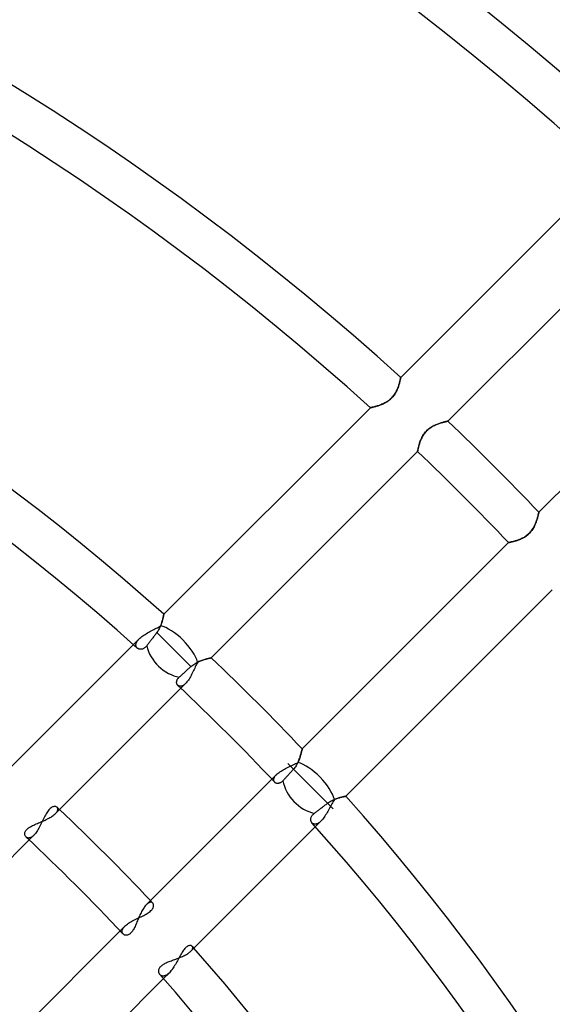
# Model space of a CAD drawing. Header units: millimetres. Extents: x -243 to 243, y -242 to 242.
# Tile 49 of 77: x 58 to 80, y 55 to 96. Entities that reach past the tile are written whole.
import ezdxf

# ---------------------------------------------------------------- set-up
doc = ezdxf.new("R2010")
doc.units = ezdxf.units.MM
doc.layers.add('MAIN-1', color=7, linetype='Continuous')

msp = doc.modelspace()

# ---------------------------------------------------------------- linework, layer by layer
at = {"layer": 'MAIN-1'}
for p, q in [((82.568, 90.162), (73.952, 81.546)), ((75.92, 79.717), (84.529, 88.326)), ((88.326, 84.529), (79.717, 75.92)), ((73.914, 81.367), (73.906, 81.336)), ((73.906, 81.335), (73.913, 81.364)), ((73.913, 81.364), (73.92, 81.391)), ((73.921, 81.396), (73.914, 81.367)), ((73.92, 81.391), (73.926, 81.416)), ((73.927, 81.423), (73.921, 81.396)), ((73.926, 81.416), (73.931, 81.44)), ((73.933, 81.448), (73.927, 81.423)), ((73.931, 81.44), (73.935, 81.461)), ((73.937, 81.47), (73.933, 81.448)), ((73.935, 81.461), (73.939, 81.481)), ((73.941, 81.49), (73.937, 81.47)), ((73.939, 81.481), (73.943, 81.498)), ((73.945, 81.507), (73.941, 81.49)), ((73.943, 81.498), (73.946, 81.512)), ((73.947, 81.521), (73.945, 81.507)), ((73.946, 81.512), (73.948, 81.524)), ((73.949, 81.532), (73.947, 81.521)), ((73.948, 81.524), (73.95, 81.534)), ((73.951, 81.54), (73.949, 81.532)), ((73.95, 81.534), (73.951, 81.541)), ((73.952, 81.545), (73.951, 81.54)), ((73.951, 81.541), (73.952, 81.545)), ((73.952, 81.546), (73.952, 81.545)), ((73.952, 81.545), (73.952, 81.546)), ((73.744, 80.911), (73.764, 80.949)), ((73.772, 80.963), (73.751, 80.924)), ((73.764, 80.949), (73.783, 80.987)), ((73.791, 81.003), (73.772, 80.963)), ((73.783, 80.987), (73.801, 81.024)), ((73.809, 81.042), (73.791, 81.003)), ((73.801, 81.024), (73.817, 81.062)), ((73.825, 81.081), (73.809, 81.042)), ((73.817, 81.062), (73.832, 81.099)), ((73.84, 81.12), (73.825, 81.081)), ((73.832, 81.099), (73.846, 81.136)), ((73.854, 81.158), (73.84, 81.12)), ((73.846, 81.136), (73.858, 81.171)), ((73.866, 81.196), (73.854, 81.158)), ((73.858, 81.171), (73.869, 81.206)), ((73.878, 81.233), (73.866, 81.196)), ((73.869, 81.206), (73.88, 81.24)), ((73.888, 81.269), (73.878, 81.233)), ((73.88, 81.24), (73.889, 81.273)), ((73.898, 81.303), (73.888, 81.269)), ((73.889, 81.273), (73.898, 81.305)), ((73.906, 81.336), (73.898, 81.303)), ((73.898, 81.305), (73.906, 81.335)), ((73.404, 80.546), (73.364, 80.522)), ((73.375, 80.528), (73.413, 80.552)), ((73.442, 80.573), (73.404, 80.546)), ((73.413, 80.552), (73.449, 80.578)), ((73.481, 80.602), (73.442, 80.573)), ((73.449, 80.578), (73.485, 80.605)), ((73.517, 80.632), (73.481, 80.602)), ((73.485, 80.605), (73.52, 80.634)), ((73.552, 80.664), (73.517, 80.632)), ((73.52, 80.634), (73.553, 80.664)), ((73.586, 80.697), (73.552, 80.664)), ((73.553, 80.664), (73.585, 80.696)), ((73.585, 80.696), (73.615, 80.729)), ((73.618, 80.732), (73.586, 80.697)), ((73.615, 80.729), (73.644, 80.764)), ((73.648, 80.769), (73.618, 80.732)), ((73.644, 80.764), (73.672, 80.8)), ((73.677, 80.806), (73.648, 80.769)), ((73.672, 80.8), (73.698, 80.836)), ((73.704, 80.845), (73.677, 80.806)), ((73.698, 80.836), (73.722, 80.873)), ((73.728, 80.884), (73.704, 80.845)), ((73.722, 80.873), (73.744, 80.911)), ((73.751, 80.924), (73.728, 80.884)), ((72.685, 80.279), (64.066, 71.66)), ((72.687, 80.279), (72.685, 80.279)), ((72.685, 80.279), (72.686, 80.279)), ((72.686, 80.279), (72.691, 80.28)), ((72.692, 80.281), (72.687, 80.279)), ((72.691, 80.28), (72.698, 80.282)), ((72.7, 80.282), (72.692, 80.281)), ((72.698, 80.282), (72.708, 80.284)), ((72.712, 80.285), (72.7, 80.282)), ((72.708, 80.284), (72.721, 80.287)), ((72.727, 80.288), (72.712, 80.285)), ((72.721, 80.287), (72.737, 80.291)), ((72.745, 80.292), (72.727, 80.288)), ((72.737, 80.291), (72.755, 80.295)), ((72.765, 80.297), (72.745, 80.292)), ((72.755, 80.295), (72.775, 80.3)), ((72.789, 80.303), (72.765, 80.297)), ((72.775, 80.3), (72.798, 80.305)), ((72.815, 80.309), (72.789, 80.303)), ((72.798, 80.305), (72.823, 80.311)), ((72.843, 80.316), (72.815, 80.309)), ((72.823, 80.311), (72.85, 80.318)), ((72.873, 80.324), (72.843, 80.316)), ((72.85, 80.318), (72.878, 80.326)), ((72.905, 80.333), (72.873, 80.324)), ((72.878, 80.326), (72.909, 80.334)), ((72.939, 80.343), (72.905, 80.333)), ((72.909, 80.334), (72.94, 80.344)), ((72.974, 80.354), (72.939, 80.343)), ((72.94, 80.344), (72.973, 80.353)), ((72.973, 80.353), (73.007, 80.364)), ((73.011, 80.365), (72.974, 80.354)), ((73.007, 80.364), (73.042, 80.376)), ((73.048, 80.378), (73.011, 80.365)), ((73.042, 80.376), (73.078, 80.388)), ((73.087, 80.391), (73.048, 80.378)), ((73.078, 80.388), (73.114, 80.402)), ((73.126, 80.406), (73.087, 80.391)), ((73.114, 80.402), (73.151, 80.416)), ((73.165, 80.422), (73.126, 80.406)), ((73.151, 80.416), (73.188, 80.432)), ((73.205, 80.439), (73.165, 80.422)), ((73.188, 80.432), (73.225, 80.448)), ((73.245, 80.457), (73.205, 80.439)), ((73.225, 80.448), (73.262, 80.466)), ((73.285, 80.477), (73.245, 80.457)), ((73.262, 80.466), (73.3, 80.485)), ((73.325, 80.499), (73.285, 80.477)), ((73.3, 80.485), (73.338, 80.506)), ((73.364, 80.522), (73.325, 80.499)), ((73.338, 80.506), (73.375, 80.528)), ((75.861, 79.705), (75.879, 79.709)), ((75.884, 79.71), (75.869, 79.706)), ((75.879, 79.709), (75.894, 79.712)), ((75.897, 79.712), (75.884, 79.71)), ((75.894, 79.712), (75.905, 79.714)), ((75.907, 79.715), (75.897, 79.712)), ((75.905, 79.714), (75.913, 79.716)), ((75.914, 79.716), (75.907, 79.715)), ((75.913, 79.716), (75.918, 79.717)), ((75.919, 79.717), (75.914, 79.716)), ((75.918, 79.717), (75.92, 79.717)), ((75.92, 79.717), (75.919, 79.717)), ((74.993, 79.27), (75.025, 79.305)), ((75.029, 79.309), (74.999, 79.277)), ((75.025, 79.305), (75.059, 79.339)), ((75.061, 79.34), (75.029, 79.309)), ((75.059, 79.339), (75.094, 79.37)), ((75.094, 79.37), (75.061, 79.34)), ((75.094, 79.37), (75.131, 79.401)), ((75.128, 79.399), (75.094, 79.37)), ((75.163, 79.425), (75.128, 79.399)), ((75.131, 79.401), (75.169, 79.429)), ((75.2, 79.451), (75.163, 79.425)), ((75.169, 79.429), (75.207, 79.456)), ((75.236, 79.474), (75.2, 79.451)), ((75.207, 79.456), (75.247, 79.48)), ((75.273, 79.496), (75.236, 79.474)), ((75.247, 79.48), (75.286, 79.503)), ((75.311, 79.516), (75.273, 79.496)), ((75.286, 79.503), (75.326, 79.524)), ((75.348, 79.535), (75.311, 79.516)), ((75.326, 79.524), (75.366, 79.544)), ((75.385, 79.553), (75.348, 79.535)), ((75.366, 79.544), (75.406, 79.562)), ((75.422, 79.569), (75.385, 79.553)), ((75.406, 79.562), (75.445, 79.579)), ((75.459, 79.584), (75.422, 79.569)), ((75.445, 79.579), (75.485, 79.595)), ((75.495, 79.599), (75.459, 79.584)), ((75.485, 79.595), (75.524, 79.609)), ((75.531, 79.612), (75.495, 79.599)), ((75.524, 79.609), (75.562, 79.622)), ((75.566, 79.624), (75.531, 79.612)), ((75.562, 79.622), (75.599, 79.635)), ((75.601, 79.635), (75.566, 79.624)), ((75.599, 79.635), (75.636, 79.646)), ((75.635, 79.646), (75.601, 79.635)), ((75.667, 79.655), (75.635, 79.646)), ((75.636, 79.646), (75.67, 79.656)), ((75.699, 79.664), (75.667, 79.655)), ((75.67, 79.656), (75.704, 79.666)), ((75.729, 79.672), (75.699, 79.664)), ((75.704, 79.666), (75.735, 79.674)), ((75.757, 79.68), (75.729, 79.672)), ((75.735, 79.674), (75.765, 79.682)), ((75.784, 79.686), (75.757, 79.68)), ((75.765, 79.682), (75.793, 79.689)), ((75.808, 79.692), (75.784, 79.686)), ((75.793, 79.689), (75.818, 79.695)), ((75.831, 79.698), (75.808, 79.692)), ((75.818, 79.695), (75.841, 79.7)), ((75.851, 79.702), (75.831, 79.698)), ((75.841, 79.7), (75.861, 79.705)), ((75.869, 79.706), (75.851, 79.702)), ((74.782, 78.912), (74.767, 78.875)), ((74.77, 78.882), (74.785, 78.921)), ((74.797, 78.949), (74.782, 78.912)), ((74.785, 78.921), (74.801, 78.96)), ((74.813, 78.986), (74.797, 78.949)), ((74.801, 78.96), (74.819, 78.999)), ((74.831, 79.024), (74.813, 78.986)), ((74.819, 78.999), (74.839, 79.039)), ((74.85, 79.061), (74.831, 79.024)), ((74.839, 79.039), (74.86, 79.079)), ((74.871, 79.098), (74.85, 79.061)), ((74.86, 79.079), (74.882, 79.118)), ((74.893, 79.135), (74.871, 79.098)), ((74.882, 79.118), (74.907, 79.158)), ((74.917, 79.172), (74.893, 79.135)), ((74.907, 79.158), (74.934, 79.196)), ((74.942, 79.208), (74.917, 79.172)), ((74.934, 79.196), (74.963, 79.234)), ((74.97, 79.243), (74.942, 79.208)), ((74.963, 79.234), (74.993, 79.27)), ((74.999, 79.277), (74.97, 79.243)), ((74.657, 78.466), (74.659, 78.477)), ((74.661, 78.487), (74.658, 78.474)), ((74.659, 78.477), (74.662, 78.491)), ((74.664, 78.502), (74.661, 78.487)), ((74.662, 78.491), (74.666, 78.509)), ((74.668, 78.519), (74.664, 78.502)), ((74.666, 78.509), (74.67, 78.529)), ((74.672, 78.54), (74.668, 78.519)), ((74.67, 78.529), (74.675, 78.551)), ((74.677, 78.562), (74.672, 78.54)), ((74.675, 78.551), (74.68, 78.577)), ((74.683, 78.586), (74.677, 78.562)), ((74.68, 78.577), (74.687, 78.604)), ((74.689, 78.613), (74.683, 78.586)), ((74.687, 78.604), (74.694, 78.633)), ((74.696, 78.641), (74.689, 78.613)), ((74.694, 78.633), (74.702, 78.665)), ((74.703, 78.671), (74.696, 78.641)), ((74.702, 78.665), (74.711, 78.698)), ((74.712, 78.702), (74.703, 78.671)), ((74.711, 78.698), (74.721, 78.733)), ((74.721, 78.735), (74.712, 78.702)), ((74.721, 78.733), (74.731, 78.769)), ((74.731, 78.769), (74.721, 78.735)), ((74.731, 78.769), (74.743, 78.806)), ((74.742, 78.803), (74.731, 78.769)), ((74.754, 78.839), (74.742, 78.803)), ((74.743, 78.806), (74.756, 78.843)), ((74.767, 78.875), (74.754, 78.839)), ((74.756, 78.843), (74.77, 78.882)), ((66.044, 69.841), (74.654, 78.451)), ((74.654, 78.453), (74.655, 78.458)), ((74.655, 78.457), (74.654, 78.453)), ((74.654, 78.451), (74.654, 78.453)), ((74.654, 78.453), (74.654, 78.451)), ((74.655, 78.458), (74.657, 78.466)), ((74.656, 78.464), (74.655, 78.457)), ((74.658, 78.474), (74.656, 78.464)), ((79.622, 75.562), (79.635, 75.599)), ((79.635, 75.601), (79.624, 75.566)), ((79.635, 75.599), (79.646, 75.636)), ((79.646, 75.635), (79.635, 75.601)), ((79.646, 75.636), (79.656, 75.67)), ((79.655, 75.667), (79.646, 75.635)), ((79.664, 75.699), (79.655, 75.667)), ((79.656, 75.67), (79.666, 75.704)), ((79.672, 75.729), (79.664, 75.699)), ((79.666, 75.704), (79.674, 75.735)), ((79.68, 75.757), (79.672, 75.729)), ((79.674, 75.735), (79.682, 75.765)), ((79.686, 75.784), (79.68, 75.757)), ((79.682, 75.765), (79.689, 75.793)), ((79.692, 75.808), (79.686, 75.784)), ((79.689, 75.793), (79.695, 75.818)), ((79.698, 75.831), (79.692, 75.808)), ((79.695, 75.818), (79.7, 75.841)), ((79.702, 75.851), (79.698, 75.831)), ((79.7, 75.841), (79.705, 75.861)), ((79.706, 75.869), (79.702, 75.851)), ((79.705, 75.861), (79.709, 75.879)), ((79.71, 75.884), (79.706, 75.869)), ((79.709, 75.879), (79.712, 75.894)), ((79.712, 75.897), (79.71, 75.884)), ((79.715, 75.907), (79.712, 75.897)), ((79.712, 75.894), (79.714, 75.905)), ((79.714, 75.905), (79.716, 75.913)), ((79.716, 75.914), (79.715, 75.907)), ((79.717, 75.919), (79.716, 75.914)), ((79.716, 75.913), (79.717, 75.918)), ((79.717, 75.92), (79.717, 75.919)), ((79.717, 75.918), (79.717, 75.92)), ((79.451, 75.2), (79.425, 75.163)), ((79.429, 75.169), (79.456, 75.207)), ((79.474, 75.236), (79.451, 75.2)), ((79.456, 75.207), (79.48, 75.247)), ((79.496, 75.273), (79.474, 75.236)), ((79.48, 75.247), (79.503, 75.286)), ((79.516, 75.311), (79.496, 75.273)), ((79.503, 75.286), (79.524, 75.326)), ((79.535, 75.348), (79.516, 75.311)), ((79.524, 75.326), (79.544, 75.366)), ((79.553, 75.385), (79.535, 75.348)), ((79.544, 75.366), (79.562, 75.406)), ((79.569, 75.422), (79.553, 75.385)), ((79.562, 75.406), (79.579, 75.445)), ((79.584, 75.459), (79.569, 75.422)), ((79.579, 75.445), (79.595, 75.485)), ((79.599, 75.495), (79.584, 75.459)), ((79.595, 75.485), (79.609, 75.524)), ((79.612, 75.531), (79.599, 75.495)), ((79.609, 75.524), (79.622, 75.562)), ((79.624, 75.566), (79.612, 75.531)), ((78.912, 74.782), (78.875, 74.767)), ((78.882, 74.77), (78.921, 74.785)), ((78.949, 74.797), (78.912, 74.782)), ((78.921, 74.785), (78.96, 74.801)), ((78.986, 74.813), (78.949, 74.797)), ((78.96, 74.801), (78.999, 74.819)), ((79.024, 74.831), (78.986, 74.813)), ((78.999, 74.819), (79.039, 74.839)), ((79.061, 74.85), (79.024, 74.831)), ((79.039, 74.839), (79.079, 74.86)), ((79.098, 74.871), (79.061, 74.85)), ((79.079, 74.86), (79.118, 74.882)), ((79.135, 74.893), (79.098, 74.871)), ((79.118, 74.882), (79.158, 74.907)), ((79.172, 74.917), (79.135, 74.893)), ((79.158, 74.907), (79.196, 74.934)), ((79.208, 74.942), (79.172, 74.917)), ((79.196, 74.934), (79.234, 74.963)), ((79.243, 74.97), (79.208, 74.942)), ((79.234, 74.963), (79.27, 74.993)), ((79.277, 74.999), (79.243, 74.97)), ((79.27, 74.993), (79.305, 75.025)), ((79.309, 75.029), (79.277, 74.999)), ((79.305, 75.025), (79.339, 75.059)), ((79.34, 75.061), (79.309, 75.029)), ((79.339, 75.059), (79.37, 75.094)), ((79.37, 75.094), (79.34, 75.061)), ((79.37, 75.094), (79.401, 75.131)), ((79.399, 75.128), (79.37, 75.094)), ((79.425, 75.163), (79.399, 75.128)), ((79.401, 75.131), (79.429, 75.169)), ((78.451, 74.654), (69.841, 66.044)), ((78.453, 74.654), (78.451, 74.654)), ((78.451, 74.654), (78.453, 74.654)), ((78.457, 74.655), (78.453, 74.654)), ((78.453, 74.654), (78.458, 74.655)), ((78.464, 74.656), (78.457, 74.655)), ((78.458, 74.655), (78.466, 74.657)), ((78.474, 74.658), (78.464, 74.656)), ((78.466, 74.657), (78.477, 74.659)), ((78.487, 74.661), (78.474, 74.658)), ((78.477, 74.659), (78.491, 74.662)), ((78.502, 74.664), (78.487, 74.661)), ((78.491, 74.662), (78.509, 74.666)), ((78.519, 74.668), (78.502, 74.664)), ((78.509, 74.666), (78.529, 74.67)), ((78.54, 74.672), (78.519, 74.668)), ((78.529, 74.67), (78.551, 74.675)), ((78.562, 74.677), (78.54, 74.672)), ((78.551, 74.675), (78.577, 74.68)), ((78.586, 74.683), (78.562, 74.677)), ((78.577, 74.68), (78.604, 74.687)), ((78.613, 74.689), (78.586, 74.683)), ((78.604, 74.687), (78.633, 74.694)), ((78.641, 74.696), (78.613, 74.689)), ((78.633, 74.694), (78.665, 74.702)), ((78.671, 74.703), (78.641, 74.696)), ((78.665, 74.702), (78.698, 74.711)), ((78.702, 74.712), (78.671, 74.703)), ((78.698, 74.711), (78.733, 74.721)), ((78.735, 74.721), (78.702, 74.712)), ((78.733, 74.721), (78.769, 74.731)), ((78.769, 74.731), (78.735, 74.721)), ((78.769, 74.731), (78.806, 74.743)), ((78.803, 74.742), (78.769, 74.731)), ((78.839, 74.754), (78.803, 74.742)), ((78.806, 74.743), (78.843, 74.756)), ((78.875, 74.767), (78.839, 74.754)), ((78.843, 74.756), (78.882, 74.77)), ((71.66, 64.066), (80.279, 72.685)), ((64.028, 71.478), (64.035, 71.507)), ((64.036, 71.514), (64.029, 71.485)), ((64.035, 71.507), (64.041, 71.535)), ((64.042, 71.54), (64.036, 71.514)), ((64.041, 71.535), (64.046, 71.56)), ((64.047, 71.564), (64.042, 71.54)), ((64.046, 71.56), (64.051, 71.582)), ((64.052, 71.586), (64.047, 71.564)), ((64.051, 71.582), (64.055, 71.603)), ((64.055, 71.605), (64.052, 71.586)), ((64.059, 71.622), (64.055, 71.605)), ((64.055, 71.603), (64.058, 71.62)), ((64.058, 71.62), (64.061, 71.634)), ((64.061, 71.635), (64.059, 71.622)), ((64.063, 71.646), (64.061, 71.635)), ((64.061, 71.634), (64.063, 71.646)), ((64.065, 71.654), (64.063, 71.646)), ((64.063, 71.646), (64.065, 71.654)), ((64.066, 71.659), (64.065, 71.654)), ((64.065, 71.654), (64.066, 71.659)), ((64.066, 71.66), (64.066, 71.659)), ((64.066, 71.659), (64.066, 71.66)), ((63.747, 71.074), (63.796, 71.101)), ((63.796, 71.101), (63.845, 71.128)), ((63.845, 71.128), (63.891, 71.156)), ((63.893, 71.09), (63.873, 71.051)), ((63.891, 71.156), (63.935, 71.184)), ((63.911, 71.129), (63.893, 71.09)), ((63.928, 71.167), (63.911, 71.129)), ((63.944, 71.206), (63.928, 71.167)), ((63.935, 71.184), (63.951, 71.225)), ((63.958, 71.244), (63.944, 71.206)), ((63.951, 71.225), (63.965, 71.265)), ((63.971, 71.281), (63.958, 71.244)), ((63.965, 71.265), (63.979, 71.304)), ((63.983, 71.318), (63.971, 71.281)), ((63.979, 71.304), (63.99, 71.341)), ((63.994, 71.354), (63.983, 71.318)), ((63.99, 71.341), (64.001, 71.378)), ((64.004, 71.389), (63.994, 71.354)), ((64.001, 71.378), (64.011, 71.413)), ((64.014, 71.423), (64.004, 71.389)), ((64.011, 71.413), (64.02, 71.446)), ((64.022, 71.455), (64.014, 71.423)), ((64.02, 71.446), (64.028, 71.478)), ((64.029, 71.485), (64.022, 71.455)), ((63.071, 70.663), (63.108, 70.695)), ((63.108, 70.695), (63.149, 70.727)), ((63.149, 70.727), (63.192, 70.759)), ((63.192, 70.759), (63.237, 70.79)), ((63.237, 70.79), (63.284, 70.82)), ((63.284, 70.82), (63.334, 70.85)), ((63.334, 70.85), (63.384, 70.88)), ((63.384, 70.88), (63.435, 70.908)), ((63.435, 70.908), (63.487, 70.937)), ((63.487, 70.937), (63.54, 70.965)), ((63.54, 70.965), (63.592, 70.992)), ((63.611, 70.684), (63.588, 70.653)), ((63.592, 70.992), (63.644, 71.019)), ((63.635, 70.716), (63.611, 70.684)), ((63.659, 70.746), (63.635, 70.716)), ((63.644, 71.019), (63.696, 71.046)), ((63.682, 70.777), (63.659, 70.746)), ((63.704, 70.806), (63.682, 70.777)), ((63.696, 71.046), (63.747, 71.074)), ((63.727, 70.836), (63.704, 70.806)), ((63.751, 70.867), (63.727, 70.836)), ((63.775, 70.898), (63.751, 70.867)), ((63.802, 70.935), (63.775, 70.898)), ((64.488, 70.184), (63.775, 70.898)), ((63.827, 70.974), (63.802, 70.935)), ((63.851, 71.012), (63.827, 70.974)), ((63.873, 71.051), (63.851, 71.012)), ((62.798, 70.393), (57.598, 65.193)), ((63.036, 70.631), (62.798, 70.393)), ((62.901, 70.38), (62.903, 70.4)), ((62.902, 70.361), (62.901, 70.38)), ((62.905, 70.342), (62.902, 70.361)), ((62.903, 70.4), (62.906, 70.421)), ((62.909, 70.324), (62.905, 70.342)), ((62.906, 70.421), (62.912, 70.443)), ((62.916, 70.307), (62.909, 70.324)), ((62.912, 70.443), (62.919, 70.465)), ((62.924, 70.291), (62.916, 70.307)), ((62.919, 70.465), (62.929, 70.488)), ((62.934, 70.276), (62.924, 70.291)), ((62.929, 70.488), (62.942, 70.511)), ((62.945, 70.263), (62.934, 70.276)), ((62.942, 70.511), (62.956, 70.535)), ((62.958, 70.25), (62.945, 70.263)), ((62.956, 70.535), (62.973, 70.559)), ((62.973, 70.559), (62.992, 70.583)), ((62.992, 70.583), (63.013, 70.607)), ((63.013, 70.607), (63.036, 70.631)), ((63.036, 70.631), (63.071, 70.663)), ((63.267, 70.258), (63.244, 70.242)), ((63.29, 70.276), (63.267, 70.258)), ((63.312, 70.297), (63.29, 70.276)), ((63.333, 70.32), (63.312, 70.297)), ((63.354, 70.346), (63.333, 70.32)), ((63.373, 70.371), (63.354, 70.346)), ((63.393, 70.397), (63.373, 70.371)), ((63.413, 70.424), (63.393, 70.397)), ((63.434, 70.452), (63.413, 70.424)), ((63.455, 70.479), (63.434, 70.452)), ((63.476, 70.507), (63.455, 70.479)), ((63.497, 70.534), (63.476, 70.507)), ((63.518, 70.562), (63.497, 70.534)), ((63.541, 70.592), (63.518, 70.562)), ((63.564, 70.622), (63.541, 70.592)), ((63.588, 70.653), (63.564, 70.622)), ((62.972, 70.238), (62.958, 70.25)), ((62.989, 70.227), (62.972, 70.238)), ((63.006, 70.218), (62.989, 70.227)), ((63.025, 70.211), (63.006, 70.218)), ((63.044, 70.205), (63.025, 70.211)), ((63.065, 70.201), (63.044, 70.205)), ((63.086, 70.199), (63.065, 70.201)), ((63.107, 70.198), (63.086, 70.199)), ((63.13, 70.2), (63.107, 70.198)), ((63.152, 70.204), (63.13, 70.2)), ((63.175, 70.21), (63.152, 70.204)), ((63.198, 70.218), (63.175, 70.21)), ((63.221, 70.228), (63.198, 70.218)), ((63.244, 70.242), (63.221, 70.228)), ((65.197, 69.476), (64.488, 70.184)), ((65.144, 69.428), (65.17, 69.451)), ((65.17, 69.451), (65.197, 69.476)), ((65.197, 69.476), (65.235, 69.509)), ((65.235, 69.509), (65.274, 69.54)), ((65.274, 69.54), (65.315, 69.568)), ((65.315, 69.568), (65.356, 69.595)), ((65.379, 69.465), (65.354, 69.413)), ((65.356, 69.595), (65.398, 69.62)), ((65.404, 69.516), (65.379, 69.465)), ((65.398, 69.62), (65.44, 69.643)), ((65.429, 69.567), (65.404, 69.516)), ((65.454, 69.616), (65.429, 69.567)), ((65.44, 69.643), (65.482, 69.664)), ((65.48, 69.663), (65.454, 69.616)), ((65.524, 69.683), (65.48, 69.663)), ((65.482, 69.664), (65.524, 69.683)), ((65.568, 69.702), (65.524, 69.683)), ((65.524, 69.683), (65.566, 69.701)), ((65.566, 69.701), (65.608, 69.718)), ((65.612, 69.72), (65.568, 69.702)), ((65.608, 69.718), (65.649, 69.733)), ((65.656, 69.736), (65.612, 69.72)), ((65.649, 69.733), (65.689, 69.747)), ((65.698, 69.75), (65.656, 69.736)), ((65.689, 69.747), (65.728, 69.76)), ((65.739, 69.764), (65.698, 69.75)), ((65.728, 69.76), (65.767, 69.772)), ((65.779, 69.776), (65.739, 69.764)), ((65.767, 69.772), (65.803, 69.783)), ((65.817, 69.787), (65.779, 69.776)), ((65.803, 69.783), (65.838, 69.792)), ((65.854, 69.796), (65.817, 69.787)), ((65.838, 69.792), (65.871, 69.801)), ((65.887, 69.805), (65.854, 69.796)), ((65.871, 69.801), (65.902, 69.809)), ((65.918, 69.813), (65.887, 69.805)), ((65.902, 69.809), (65.93, 69.816)), ((65.946, 69.82), (65.918, 69.813)), ((65.93, 69.816), (65.955, 69.822)), ((65.971, 69.825), (65.946, 69.82)), ((65.955, 69.822), (65.978, 69.827)), ((65.993, 69.83), (65.971, 69.825)), ((65.978, 69.827), (65.998, 69.831)), ((66.011, 69.834), (65.993, 69.83)), ((65.998, 69.831), (66.014, 69.835)), ((66.025, 69.837), (66.011, 69.834)), ((66.014, 69.835), (66.027, 69.838)), ((66.036, 69.84), (66.025, 69.837)), ((66.027, 69.838), (66.037, 69.84)), ((66.042, 69.841), (66.036, 69.84)), ((66.037, 69.84), (66.042, 69.841)), ((66.042, 69.841), (66.044, 69.841)), ((66.044, 69.841), (66.042, 69.841)), ((64.692, 69.018), (64.713, 69.038)), ((64.713, 69.038), (64.734, 69.057)), ((64.734, 69.057), (64.756, 69.077)), ((64.756, 69.077), (64.779, 69.098)), ((64.779, 69.098), (64.803, 69.119)), ((64.803, 69.119), (64.827, 69.141)), ((64.827, 69.141), (64.852, 69.163)), ((64.852, 69.163), (64.876, 69.186)), ((64.876, 69.186), (64.901, 69.208)), ((64.901, 69.208), (64.925, 69.23)), ((64.925, 69.23), (64.951, 69.253)), ((64.951, 69.253), (64.978, 69.277)), ((64.978, 69.277), (65.005, 69.302)), ((65.005, 69.302), (65.033, 69.327)), ((65.033, 69.327), (65.061, 69.352)), ((65.061, 69.352), (65.089, 69.378)), ((65.089, 69.378), (65.117, 69.403)), ((65.117, 69.403), (65.144, 69.428)), ((65.174, 69.051), (65.147, 69.004)), ((65.201, 69.1), (65.174, 69.051)), ((65.228, 69.151), (65.201, 69.1)), ((65.254, 69.203), (65.228, 69.151)), ((65.279, 69.255), (65.254, 69.203)), ((65.304, 69.308), (65.279, 69.255)), ((65.329, 69.36), (65.304, 69.308)), ((65.354, 69.413), (65.329, 69.36)), ((64.6, 68.816), (64.601, 68.835)), ((64.602, 68.798), (64.6, 68.816)), ((64.601, 68.835), (64.603, 68.855)), ((64.605, 68.78), (64.602, 68.798)), ((64.603, 68.855), (64.607, 68.875)), ((64.609, 68.763), (64.605, 68.78)), ((64.607, 68.875), (64.613, 68.895)), ((64.615, 68.747), (64.609, 68.763)), ((64.613, 68.895), (64.62, 68.915)), ((64.623, 68.732), (64.615, 68.747)), ((64.62, 68.915), (64.63, 68.936)), ((64.631, 68.718), (64.623, 68.732)), ((64.63, 68.936), (64.642, 68.956)), ((64.641, 68.705), (64.631, 68.718)), ((64.653, 68.693), (64.641, 68.705)), ((64.642, 68.956), (64.657, 68.977)), ((64.664, 68.684), (64.653, 68.693)), ((64.657, 68.977), (64.673, 68.998)), ((64.676, 68.675), (64.664, 68.684)), ((64.673, 68.998), (64.692, 69.018)), ((64.689, 68.668), (64.676, 68.675)), ((64.703, 68.663), (64.689, 68.668)), ((64.717, 68.658), (64.703, 68.663)), ((64.733, 68.655), (64.717, 68.658)), ((64.748, 68.654), (64.733, 68.655)), ((64.765, 68.654), (64.748, 68.654)), ((64.782, 68.656), (64.765, 68.654)), ((64.778, 68.575), (64.973, 68.77)), ((64.8, 68.66), (64.782, 68.656)), ((64.818, 68.665), (64.8, 68.66)), ((64.836, 68.672), (64.818, 68.665)), ((64.855, 68.681), (64.836, 68.672)), ((64.874, 68.691), (64.855, 68.681)), ((64.893, 68.704), (64.874, 68.691)), ((64.913, 68.718), (64.893, 68.704)), ((64.933, 68.734), (64.913, 68.718)), ((64.953, 68.751), (64.933, 68.734)), ((64.973, 68.77), (64.953, 68.751)), ((65.003, 68.801), (64.973, 68.77)), ((65.032, 68.836), (65.003, 68.801)), ((65.061, 68.874), (65.032, 68.836)), ((65.09, 68.915), (65.061, 68.874)), ((65.119, 68.958), (65.09, 68.915)), ((65.147, 69.004), (65.119, 68.958)), ((59.545, 63.342), (64.778, 68.575)), ((69.75, 65.698), (69.763, 65.739)), ((69.772, 65.766), (69.762, 65.733)), ((69.763, 65.739), (69.776, 65.779)), ((69.781, 65.798), (69.772, 65.766)), ((69.776, 65.779), (69.786, 65.817)), ((69.79, 65.829), (69.781, 65.798)), ((69.786, 65.817), (69.796, 65.853)), ((69.798, 65.858), (69.79, 65.829)), ((69.796, 65.853), (69.805, 65.887)), ((69.805, 65.886), (69.798, 65.858)), ((69.805, 65.887), (69.813, 65.918)), ((69.811, 65.912), (69.805, 65.886)), ((69.817, 65.935), (69.811, 65.912)), ((69.813, 65.918), (69.819, 65.946)), ((69.822, 65.957), (69.817, 65.935)), ((69.819, 65.946), (69.825, 65.971)), ((69.827, 65.977), (69.822, 65.957)), ((69.825, 65.971), (69.83, 65.993)), ((69.831, 65.994), (69.827, 65.977)), ((69.83, 65.993), (69.834, 66.011)), ((69.834, 66.009), (69.831, 65.994)), ((69.834, 66.011), (69.837, 66.025)), ((69.837, 66.022), (69.834, 66.009)), ((69.837, 66.025), (69.84, 66.036)), ((69.839, 66.031), (69.837, 66.022)), ((69.84, 66.038), (69.839, 66.031)), ((69.841, 66.043), (69.84, 66.038)), ((69.84, 66.036), (69.841, 66.042)), ((69.841, 66.044), (69.841, 66.043)), ((69.841, 66.042), (69.841, 66.044)), ((69.235, 65.438), (70.898, 63.775)), ((69.307, 65.304), (69.359, 65.329)), ((69.359, 65.329), (69.412, 65.354)), ((69.412, 65.354), (69.464, 65.378)), ((69.464, 65.378), (69.516, 65.403)), ((69.516, 65.403), (69.566, 65.428)), ((69.583, 65.336), (69.558, 65.3)), ((69.566, 65.428), (69.615, 65.454)), ((69.605, 65.373), (69.583, 65.336)), ((69.627, 65.41), (69.605, 65.373)), ((69.615, 65.454), (69.663, 65.48)), ((69.646, 65.447), (69.627, 65.41)), ((69.665, 65.484), (69.646, 65.447)), ((69.663, 65.48), (69.683, 65.524)), ((69.682, 65.52), (69.665, 65.484)), ((69.697, 65.557), (69.682, 65.52)), ((69.683, 65.524), (69.702, 65.568)), ((69.712, 65.593), (69.697, 65.557)), ((69.702, 65.568), (69.72, 65.612)), ((69.726, 65.629), (69.712, 65.593)), ((69.72, 65.612), (69.736, 65.656)), ((69.739, 65.664), (69.726, 65.629)), ((69.736, 65.656), (69.75, 65.698)), ((69.75, 65.699), (69.739, 65.664)), ((69.762, 65.733), (69.75, 65.699)), ((68.77, 64.973), (68.575, 64.778)), ((68.718, 64.913), (68.733, 64.933)), ((68.733, 64.933), (68.751, 64.953)), ((68.751, 64.953), (68.77, 64.973)), ((68.77, 64.973), (68.801, 65.002)), ((68.801, 65.002), (68.836, 65.032)), ((68.836, 65.032), (68.874, 65.061)), ((68.874, 65.061), (68.914, 65.09)), ((68.914, 65.09), (68.958, 65.118)), ((68.958, 65.118), (69.003, 65.146)), ((69.003, 65.146), (69.05, 65.174)), ((69.05, 65.174), (69.099, 65.201)), ((69.099, 65.201), (69.15, 65.227)), ((69.15, 65.227), (69.202, 65.253)), ((69.202, 65.253), (69.254, 65.279)), ((69.23, 64.925), (69.208, 64.901)), ((69.253, 64.951), (69.23, 64.925)), ((69.277, 64.978), (69.253, 64.951)), ((69.254, 65.279), (69.307, 65.304)), ((69.302, 65.005), (69.277, 64.978)), ((69.327, 65.033), (69.302, 65.005)), ((69.352, 65.061), (69.327, 65.033)), ((69.378, 65.089), (69.352, 65.061)), ((69.403, 65.117), (69.378, 65.089)), ((69.428, 65.144), (69.403, 65.117)), ((69.451, 65.17), (69.428, 65.144)), ((69.476, 65.197), (69.451, 65.17)), ((69.505, 65.23), (69.476, 65.197)), ((69.476, 65.197), (71.134, 63.539)), ((69.532, 65.265), (69.505, 65.23)), ((69.558, 65.3), (69.532, 65.265)), ((68.575, 64.778), (63.342, 59.545)), ((68.654, 64.765), (68.656, 64.782)), ((68.654, 64.748), (68.654, 64.765)), ((68.655, 64.732), (68.654, 64.748)), ((68.658, 64.717), (68.655, 64.732)), ((68.656, 64.782), (68.66, 64.799)), ((68.663, 64.703), (68.658, 64.717)), ((68.66, 64.799), (68.665, 64.817)), ((68.668, 64.689), (68.663, 64.703)), ((68.665, 64.817), (68.672, 64.836)), ((68.675, 64.676), (68.668, 64.689)), ((68.672, 64.836), (68.681, 64.855)), ((68.684, 64.664), (68.675, 64.676)), ((68.681, 64.855), (68.691, 64.874)), ((68.693, 64.653), (68.684, 64.664)), ((68.691, 64.874), (68.703, 64.893)), ((68.705, 64.642), (68.693, 64.653)), ((68.703, 64.893), (68.718, 64.913)), ((68.717, 64.632), (68.705, 64.642)), ((68.731, 64.623), (68.717, 64.632)), ((68.745, 64.616), (68.731, 64.623)), ((68.761, 64.61), (68.745, 64.616)), ((68.778, 64.605), (68.761, 64.61)), ((68.795, 64.602), (68.778, 64.605)), ((68.814, 64.601), (68.795, 64.602)), ((68.833, 64.601), (68.814, 64.601)), ((68.852, 64.602), (68.833, 64.601)), ((68.872, 64.606), (68.852, 64.602)), ((68.893, 64.612), (68.872, 64.606)), ((68.914, 64.62), (68.893, 64.612)), ((68.935, 64.63), (68.914, 64.62)), ((68.956, 64.642), (68.935, 64.63)), ((68.977, 64.656), (68.956, 64.642)), ((68.998, 64.673), (68.977, 64.656)), ((69.018, 64.692), (68.998, 64.673)), ((69.038, 64.713), (69.018, 64.692)), ((69.057, 64.734), (69.038, 64.713)), ((69.077, 64.756), (69.057, 64.734)), ((69.098, 64.779), (69.077, 64.756)), ((69.119, 64.803), (69.098, 64.779)), ((69.141, 64.827), (69.119, 64.803)), ((69.163, 64.852), (69.141, 64.827)), ((69.186, 64.876), (69.163, 64.852)), ((69.208, 64.901), (69.186, 64.876)), ((70.777, 63.682), (70.806, 63.704)), ((70.806, 63.704), (70.836, 63.727)), ((70.836, 63.727), (70.867, 63.751)), ((70.867, 63.751), (70.898, 63.775)), ((70.898, 63.775), (70.936, 63.803)), ((70.936, 63.803), (70.975, 63.829)), ((70.975, 63.829), (71.015, 63.853)), ((71.015, 63.853), (71.055, 63.875)), ((71.047, 63.696), (71.02, 63.645)), ((71.074, 63.747), (71.047, 63.696)), ((71.055, 63.875), (71.095, 63.895)), ((71.101, 63.797), (71.074, 63.747)), ((71.095, 63.895), (71.135, 63.914)), ((71.128, 63.845), (71.101, 63.797)), ((71.156, 63.891), (71.128, 63.845)), ((71.135, 63.914), (71.175, 63.931)), ((71.184, 63.935), (71.156, 63.891)), ((71.175, 63.931), (71.214, 63.947)), ((71.224, 63.951), (71.184, 63.935)), ((71.214, 63.947), (71.252, 63.961)), ((71.263, 63.965), (71.224, 63.951)), ((71.252, 63.961), (71.29, 63.974)), ((71.301, 63.978), (71.263, 63.965)), ((71.29, 63.974), (71.327, 63.986)), ((71.339, 63.99), (71.301, 63.978)), ((71.327, 63.986), (71.362, 63.997)), ((71.375, 64), (71.339, 63.99)), ((71.362, 63.997), (71.397, 64.007)), ((71.41, 64.01), (71.375, 64)), ((71.397, 64.007), (71.43, 64.015)), ((71.444, 64.019), (71.41, 64.01)), ((71.43, 64.015), (71.461, 64.023)), ((71.476, 64.027), (71.444, 64.019)), ((71.461, 64.023), (71.49, 64.031)), ((71.506, 64.034), (71.476, 64.027)), ((71.49, 64.031), (71.518, 64.037)), ((71.533, 64.04), (71.506, 64.034)), ((71.518, 64.037), (71.544, 64.043)), ((71.559, 64.046), (71.533, 64.04)), ((71.544, 64.043), (71.567, 64.048)), ((71.582, 64.051), (71.559, 64.046)), ((71.567, 64.048), (71.588, 64.052)), ((71.602, 64.055), (71.582, 64.051)), ((71.588, 64.052), (71.607, 64.056)), ((71.62, 64.058), (71.602, 64.055)), ((71.607, 64.056), (71.623, 64.059)), ((71.634, 64.061), (71.62, 64.058)), ((71.623, 64.059), (71.636, 64.061)), ((71.645, 64.063), (71.634, 64.061)), ((71.636, 64.061), (71.647, 64.063)), ((71.654, 64.065), (71.645, 64.063)), ((71.647, 64.063), (71.654, 64.065)), ((71.654, 64.065), (71.659, 64.066)), ((71.659, 64.066), (71.654, 64.065)), ((71.659, 64.066), (71.66, 64.066)), ((71.66, 64.066), (71.659, 64.066)), ((59.124, 63.282), (59.097, 63.23)), ((59.151, 63.332), (59.124, 63.282)), ((59.179, 63.379), (59.151, 63.332)), ((59.207, 63.423), (59.179, 63.379)), ((59.237, 63.464), (59.207, 63.423)), ((59.266, 63.5), (59.237, 63.464)), ((59.297, 63.533), (59.266, 63.5)), ((59.328, 63.562), (59.297, 63.533)), ((59.359, 63.586), (59.328, 63.562)), ((59.39, 63.605), (59.359, 63.586)), ((59.42, 63.62), (59.39, 63.605)), ((59.45, 63.631), (59.42, 63.62)), ((59.444, 63.257), (59.481, 63.286)), ((59.478, 63.637), (59.45, 63.631)), ((59.505, 63.64), (59.478, 63.637)), ((59.481, 63.286), (59.515, 63.314)), ((59.531, 63.639), (59.505, 63.64)), ((59.515, 63.314), (59.545, 63.342)), ((59.555, 63.635), (59.531, 63.639)), ((59.545, 63.342), (59.566, 63.364)), ((59.576, 63.628), (59.555, 63.635)), ((59.566, 63.364), (59.584, 63.386)), ((59.595, 63.618), (59.576, 63.628)), ((59.584, 63.386), (59.6, 63.407)), ((59.611, 63.605), (59.595, 63.618)), ((59.6, 63.407), (59.613, 63.428)), ((59.621, 63.594), (59.611, 63.605)), ((59.613, 63.428), (59.624, 63.448)), ((59.63, 63.582), (59.621, 63.594)), ((59.624, 63.448), (59.633, 63.467)), ((59.636, 63.569), (59.63, 63.582)), ((59.633, 63.467), (59.639, 63.486)), ((59.641, 63.554), (59.636, 63.569)), ((59.639, 63.486), (59.643, 63.505)), ((59.644, 63.539), (59.641, 63.554)), ((59.643, 63.505), (59.644, 63.522)), ((59.644, 63.522), (59.644, 63.539)), ((70.257, 63.267), (70.276, 63.29)), ((70.276, 63.29), (70.297, 63.312)), ((70.297, 63.312), (70.32, 63.333)), ((70.32, 63.333), (70.346, 63.354)), ((70.346, 63.354), (70.371, 63.373)), ((70.371, 63.373), (70.397, 63.393)), ((70.397, 63.393), (70.424, 63.413)), ((70.424, 63.413), (70.452, 63.434)), ((70.452, 63.434), (70.479, 63.455)), ((70.479, 63.455), (70.507, 63.476)), ((70.507, 63.476), (70.534, 63.497)), ((70.534, 63.497), (70.562, 63.518)), ((70.562, 63.518), (70.592, 63.541)), ((70.592, 63.541), (70.622, 63.564)), ((70.622, 63.564), (70.653, 63.588)), ((70.653, 63.588), (70.684, 63.611)), ((70.684, 63.611), (70.716, 63.635)), ((70.716, 63.635), (70.746, 63.659)), ((70.746, 63.659), (70.777, 63.682)), ((70.82, 63.285), (70.79, 63.237)), ((70.85, 63.334), (70.82, 63.285)), ((70.88, 63.384), (70.85, 63.334)), ((70.908, 63.435), (70.88, 63.384)), ((70.937, 63.488), (70.908, 63.435)), ((70.965, 63.54), (70.937, 63.488)), ((70.992, 63.592), (70.965, 63.54)), ((71.02, 63.645), (70.992, 63.592)), ((58.591, 62.844), (58.638, 62.867)), ((58.638, 62.867), (58.687, 62.889)), ((58.687, 62.889), (58.737, 62.911)), ((58.737, 62.911), (58.788, 62.933)), ((58.788, 62.933), (58.841, 62.955)), ((58.841, 62.955), (58.894, 62.977)), ((58.894, 62.977), (58.948, 63)), ((58.938, 62.902), (58.911, 62.847)), ((58.965, 62.957), (58.938, 62.902)), ((58.948, 63), (59.002, 63.023)), ((58.992, 63.013), (58.965, 62.957)), ((59.018, 63.068), (58.992, 63.013)), ((59.002, 63.023), (59.056, 63.047)), ((59.044, 63.123), (59.018, 63.068)), ((59.07, 63.177), (59.044, 63.123)), ((59.056, 63.047), (59.11, 63.071)), ((59.097, 63.23), (59.07, 63.177)), ((59.11, 63.071), (59.163, 63.096)), ((59.163, 63.096), (59.215, 63.121)), ((59.215, 63.121), (59.265, 63.147)), ((59.265, 63.147), (59.313, 63.174)), ((59.313, 63.174), (59.359, 63.201)), ((59.359, 63.201), (59.403, 63.229)), ((59.403, 63.229), (59.444, 63.257)), ((70.198, 63.108), (70.2, 63.13)), ((70.199, 63.086), (70.198, 63.108)), ((70.201, 63.065), (70.199, 63.086)), ((70.2, 63.13), (70.204, 63.152)), ((70.205, 63.045), (70.201, 63.065)), ((70.204, 63.152), (70.21, 63.175)), ((70.211, 63.025), (70.205, 63.045)), ((70.21, 63.175), (70.218, 63.198)), ((70.218, 63.006), (70.211, 63.025)), ((70.218, 63.198), (70.228, 63.221)), ((70.227, 62.989), (70.218, 63.006)), ((70.238, 62.973), (70.227, 62.989)), ((70.228, 63.221), (70.242, 63.244)), ((70.25, 62.958), (70.238, 62.973)), ((70.242, 63.244), (70.257, 63.267)), ((70.263, 62.945), (70.25, 62.958)), ((70.276, 62.934), (70.263, 62.945)), ((70.291, 62.924), (70.276, 62.934)), ((70.307, 62.916), (70.291, 62.924)), ((70.324, 62.909), (70.307, 62.916)), ((70.342, 62.905), (70.324, 62.909)), ((70.361, 62.902), (70.342, 62.905)), ((70.38, 62.901), (70.361, 62.902)), ((70.4, 62.903), (70.38, 62.901)), ((70.393, 62.798), (70.631, 63.036)), ((70.421, 62.906), (70.4, 62.903)), ((70.443, 62.912), (70.421, 62.906)), ((70.465, 62.919), (70.443, 62.912)), ((70.488, 62.929), (70.465, 62.919)), ((70.511, 62.942), (70.488, 62.929)), ((70.535, 62.956), (70.511, 62.942)), ((70.559, 62.973), (70.535, 62.956)), ((70.583, 62.992), (70.559, 62.973)), ((70.607, 63.013), (70.583, 62.992)), ((70.631, 63.036), (70.607, 63.013)), ((70.663, 63.071), (70.631, 63.036)), ((70.696, 63.108), (70.663, 63.071)), ((70.728, 63.149), (70.696, 63.108)), ((70.759, 63.192), (70.728, 63.149)), ((70.79, 63.237), (70.759, 63.192)), ((58.266, 62.493), (58.268, 62.52)), ((58.268, 62.467), (58.266, 62.493)), ((58.268, 62.52), (58.273, 62.548)), ((58.273, 62.443), (58.268, 62.467)), ((58.273, 62.548), (58.282, 62.576)), ((58.282, 62.576), (58.295, 62.605)), ((58.295, 62.605), (58.312, 62.633)), ((58.312, 62.633), (58.334, 62.662)), ((58.334, 62.662), (58.36, 62.691)), ((58.36, 62.691), (58.39, 62.718)), ((58.39, 62.718), (58.424, 62.745)), ((58.424, 62.745), (58.461, 62.771)), ((58.461, 62.771), (58.502, 62.796)), ((58.502, 62.796), (58.545, 62.821)), ((58.545, 62.821), (58.591, 62.844)), ((58.674, 62.473), (58.643, 62.44)), ((58.705, 62.51), (58.674, 62.473)), ((58.736, 62.551), (58.705, 62.51)), ((58.767, 62.595), (58.736, 62.551)), ((58.797, 62.641), (58.767, 62.595)), ((58.826, 62.69), (58.797, 62.641)), ((58.855, 62.74), (58.826, 62.69)), ((58.883, 62.793), (58.855, 62.74)), ((58.911, 62.847), (58.883, 62.793)), ((65.193, 57.598), (70.393, 62.798)), ((53.215, 57.012), (58.446, 62.244)), ((58.28, 62.42), (58.273, 62.443)), ((58.291, 62.398), (58.28, 62.42)), ((58.304, 62.379), (58.291, 62.398)), ((58.319, 62.363), (58.304, 62.379)), ((58.331, 62.353), (58.319, 62.363)), ((58.343, 62.345), (58.331, 62.353)), ((58.356, 62.338), (58.343, 62.345)), ((58.37, 62.332), (58.356, 62.338)), ((58.385, 62.327), (58.37, 62.332)), ((58.4, 62.325), (58.385, 62.327)), ((58.416, 62.323), (58.4, 62.325)), ((58.433, 62.324), (58.416, 62.323)), ((58.45, 62.325), (58.433, 62.324)), ((58.446, 62.244), (58.643, 62.44)), ((58.468, 62.329), (58.45, 62.325)), ((58.486, 62.334), (58.468, 62.329)), ((58.505, 62.341), (58.486, 62.334)), ((58.524, 62.35), (58.505, 62.341)), ((58.543, 62.361), (58.524, 62.35)), ((58.563, 62.373), (58.543, 62.361)), ((58.583, 62.387), (58.563, 62.373)), ((58.603, 62.403), (58.583, 62.387)), ((58.623, 62.421), (58.603, 62.403)), ((58.643, 62.44), (58.623, 62.421)), ((63.386, 59.584), (63.364, 59.566)), ((63.407, 59.6), (63.386, 59.584)), ((63.428, 59.613), (63.407, 59.6)), ((63.448, 59.624), (63.428, 59.613)), ((63.468, 59.633), (63.448, 59.624)), ((63.487, 59.639), (63.468, 59.633)), ((63.505, 59.643), (63.487, 59.639)), ((63.522, 59.644), (63.505, 59.643)), ((63.539, 59.644), (63.522, 59.644)), ((63.554, 59.641), (63.539, 59.644)), ((63.569, 59.636), (63.554, 59.641)), ((63.582, 59.63), (63.569, 59.636)), ((63.594, 59.621), (63.582, 59.63)), ((63.605, 59.611), (63.594, 59.621)), ((63.618, 59.595), (63.605, 59.611)), ((63.628, 59.576), (63.618, 59.595)), ((63.635, 59.554), (63.628, 59.576)), ((63.118, 59.208), (63.095, 59.161)), ((63.141, 59.254), (63.118, 59.208)), ((63.165, 59.298), (63.141, 59.254)), ((63.19, 59.34), (63.165, 59.298)), ((63.215, 59.381), (63.19, 59.34)), ((63.24, 59.419), (63.215, 59.381)), ((63.266, 59.455), (63.24, 59.419)), ((63.291, 59.488), (63.266, 59.455)), ((63.317, 59.518), (63.291, 59.488)), ((63.342, 59.545), (63.317, 59.518)), ((63.328, 59.149), (63.375, 59.177)), ((63.364, 59.566), (63.342, 59.545)), ((63.375, 59.177), (63.42, 59.205)), ((63.42, 59.205), (63.461, 59.234)), ((63.461, 59.234), (63.498, 59.264)), ((63.498, 59.264), (63.531, 59.295)), ((63.531, 59.295), (63.56, 59.326)), ((63.56, 59.326), (63.584, 59.357)), ((63.584, 59.357), (63.604, 59.388)), ((63.604, 59.388), (63.619, 59.419)), ((63.619, 59.419), (63.63, 59.448)), ((63.63, 59.448), (63.637, 59.477)), ((63.639, 59.53), (63.635, 59.554)), ((63.637, 59.477), (63.64, 59.505)), ((63.64, 59.505), (63.639, 59.53)), ((62.55, 58.736), (62.593, 58.766)), ((62.593, 58.766), (62.639, 58.796)), ((62.639, 58.796), (62.687, 58.825)), ((62.687, 58.825), (62.738, 58.854)), ((62.738, 58.854), (62.79, 58.882)), ((62.79, 58.882), (62.843, 58.91)), ((62.843, 58.91), (62.898, 58.937)), ((62.898, 58.937), (62.953, 58.963)), ((62.927, 58.774), (62.907, 58.728)), ((62.947, 58.821), (62.927, 58.774)), ((62.967, 58.869), (62.947, 58.821)), ((62.953, 58.963), (63.009, 58.99)), ((62.987, 58.918), (62.967, 58.869)), ((63.008, 58.966), (62.987, 58.918)), ((63.029, 59.015), (63.008, 58.966)), ((63.009, 58.99), (63.064, 59.016)), ((63.05, 59.064), (63.029, 59.015)), ((63.072, 59.113), (63.05, 59.064)), ((63.064, 59.016), (63.119, 59.042)), ((63.095, 59.161), (63.072, 59.113)), ((63.119, 59.042), (63.173, 59.068)), ((63.173, 59.068), (63.226, 59.095)), ((63.226, 59.095), (63.278, 59.121)), ((63.278, 59.121), (63.328, 59.149)), ((62.244, 58.446), (57.012, 53.215)), ((62.44, 58.643), (62.244, 58.446)), ((62.323, 58.416), (62.324, 58.433)), ((62.325, 58.4), (62.323, 58.416)), ((62.324, 58.433), (62.325, 58.45)), ((62.325, 58.45), (62.329, 58.468)), ((62.327, 58.385), (62.325, 58.4)), ((62.332, 58.37), (62.327, 58.385)), ((62.329, 58.468), (62.334, 58.486)), ((62.338, 58.356), (62.332, 58.37)), ((62.334, 58.486), (62.341, 58.505)), ((62.345, 58.343), (62.338, 58.356)), ((62.341, 58.505), (62.35, 58.524)), ((62.353, 58.331), (62.345, 58.343)), ((62.35, 58.524), (62.361, 58.543)), ((62.361, 58.543), (62.373, 58.563)), ((62.373, 58.563), (62.387, 58.583)), ((62.387, 58.583), (62.403, 58.603)), ((62.403, 58.603), (62.421, 58.623)), ((62.421, 58.623), (62.44, 58.643)), ((62.44, 58.643), (62.473, 58.674)), ((62.473, 58.674), (62.51, 58.705)), ((62.51, 58.705), (62.55, 58.736)), ((62.682, 58.351), (62.655, 58.328)), ((62.707, 58.377), (62.682, 58.351)), ((62.732, 58.406), (62.707, 58.377)), ((62.756, 58.439), (62.732, 58.406)), ((62.779, 58.474), (62.756, 58.439)), ((62.802, 58.512), (62.779, 58.474)), ((62.824, 58.552), (62.802, 58.512)), ((62.846, 58.594), (62.824, 58.552)), ((62.867, 58.638), (62.846, 58.594)), ((62.887, 58.682), (62.867, 58.638)), ((62.907, 58.728), (62.887, 58.682)), ((62.363, 58.319), (62.353, 58.331)), ((62.377, 58.306), (62.363, 58.319)), ((62.394, 58.294), (62.377, 58.306)), ((62.412, 58.284), (62.394, 58.294)), ((62.432, 58.276), (62.412, 58.284)), ((62.453, 58.27), (62.432, 58.276)), ((62.476, 58.267), (62.453, 58.27)), ((62.499, 58.266), (62.476, 58.267)), ((62.524, 58.268), (62.499, 58.266)), ((62.55, 58.273), (62.524, 58.268)), ((62.576, 58.282), (62.55, 58.273)), ((62.602, 58.293), (62.576, 58.282)), ((62.629, 58.309), (62.602, 58.293)), ((62.655, 58.328), (62.629, 58.309)), ((64.827, 57.555), (64.799, 57.509)), ((64.855, 57.598), (64.827, 57.555)), ((64.884, 57.639), (64.855, 57.598)), ((64.913, 57.676), (64.884, 57.639)), ((64.942, 57.71), (64.913, 57.676)), ((64.971, 57.74), (64.942, 57.71)), ((65.001, 57.766), (64.971, 57.74)), ((65.03, 57.788), (65.001, 57.766)), ((65.059, 57.805), (65.03, 57.788)), ((65.087, 57.819), (65.059, 57.805)), ((65.083, 57.51), (65.114, 57.532)), ((65.114, 57.829), (65.087, 57.819)), ((65.139, 57.834), (65.114, 57.829)), ((65.114, 57.532), (65.143, 57.554)), ((65.164, 57.837), (65.139, 57.834)), ((65.143, 57.554), (65.169, 57.576)), ((65.186, 57.836), (65.164, 57.837)), ((65.169, 57.576), (65.193, 57.598)), ((65.206, 57.832), (65.186, 57.836)), ((65.193, 57.598), (65.214, 57.621)), ((65.224, 57.825), (65.206, 57.832)), ((65.214, 57.621), (65.232, 57.643)), ((65.24, 57.815), (65.224, 57.825)), ((65.232, 57.643), (65.247, 57.665)), ((65.252, 57.804), (65.24, 57.815)), ((65.247, 57.665), (65.258, 57.686)), ((65.261, 57.791), (65.252, 57.804)), ((65.258, 57.686), (65.266, 57.707)), ((65.268, 57.777), (65.261, 57.791)), ((65.266, 57.707), (65.271, 57.726)), ((65.272, 57.761), (65.268, 57.777)), ((65.271, 57.726), (65.273, 57.744)), ((65.273, 57.744), (65.272, 57.761)), ((64.128, 57.1), (64.167, 57.119)), ((64.167, 57.119), (64.208, 57.138)), ((64.208, 57.138), (64.25, 57.155)), ((64.25, 57.155), (64.293, 57.172)), ((64.293, 57.172), (64.337, 57.189)), ((64.337, 57.189), (64.382, 57.206)), ((64.382, 57.206), (64.428, 57.223)), ((64.428, 57.223), (64.474, 57.24)), ((64.474, 57.24), (64.522, 57.257)), ((64.522, 57.257), (64.569, 57.274)), ((64.569, 57.274), (64.617, 57.292)), ((64.605, 57.154), (64.577, 57.102)), ((64.634, 57.206), (64.605, 57.154)), ((64.617, 57.292), (64.665, 57.309)), ((64.661, 57.259), (64.634, 57.206)), ((64.689, 57.31), (64.661, 57.259)), ((64.665, 57.309), (64.712, 57.328)), ((64.716, 57.362), (64.689, 57.31)), ((64.712, 57.328), (64.759, 57.346)), ((64.744, 57.412), (64.716, 57.362)), ((64.771, 57.461), (64.744, 57.412)), ((64.759, 57.346), (64.804, 57.366)), ((64.799, 57.509), (64.771, 57.461)), ((64.804, 57.366), (64.849, 57.385)), ((64.849, 57.385), (64.892, 57.405)), ((64.892, 57.405), (64.934, 57.425)), ((64.934, 57.425), (64.975, 57.446)), ((64.975, 57.446), (65.013, 57.467)), ((65.013, 57.467), (65.049, 57.489)), ((65.049, 57.489), (65.083, 57.51)), ((63.854, 56.769), (63.855, 56.793)), ((63.855, 56.745), (63.854, 56.769)), ((63.855, 56.793), (63.859, 56.818)), ((63.859, 56.722), (63.855, 56.745)), ((63.859, 56.818), (63.865, 56.843)), ((63.864, 56.7), (63.859, 56.722)), ((63.872, 56.679), (63.864, 56.7)), ((63.865, 56.843), (63.874, 56.868)), ((63.874, 56.868), (63.886, 56.894)), ((63.886, 56.894), (63.901, 56.919)), ((63.901, 56.919), (63.919, 56.944)), ((63.919, 56.944), (63.941, 56.969)), ((63.941, 56.969), (63.965, 56.993)), ((63.965, 56.993), (63.992, 57.016)), ((63.992, 57.016), (64.022, 57.038)), ((64.022, 57.038), (64.055, 57.06)), ((64.053, 56.458), (64.297, 56.703)), ((64.055, 57.06), (64.091, 57.08)), ((64.091, 57.08), (64.128, 57.1)), ((64.297, 56.703), (64.272, 56.679)), ((64.33, 56.737), (64.297, 56.703)), ((64.363, 56.775), (64.33, 56.737)), ((64.395, 56.816), (64.363, 56.775)), ((64.426, 56.859), (64.395, 56.816)), ((64.458, 56.904), (64.426, 56.859)), ((64.488, 56.952), (64.458, 56.904)), ((64.518, 57.001), (64.488, 56.952)), ((64.548, 57.051), (64.518, 57.001)), ((64.577, 57.102), (64.548, 57.051)), ((58.856, 51.262), (64.053, 56.458)), ((63.882, 56.659), (63.872, 56.679)), ((63.893, 56.64), (63.882, 56.659)), ((63.907, 56.623), (63.893, 56.64)), ((63.919, 56.61), (63.907, 56.623)), ((63.934, 56.599), (63.919, 56.61)), ((63.949, 56.588), (63.934, 56.599)), ((63.965, 56.58), (63.949, 56.588)), ((63.982, 56.573), (63.965, 56.58)), ((64.001, 56.568), (63.982, 56.573)), ((64.02, 56.566), (64.001, 56.568)), ((64.04, 56.565), (64.02, 56.566)), ((64.061, 56.566), (64.04, 56.565)), ((64.082, 56.569), (64.061, 56.566)), ((64.104, 56.575), (64.082, 56.569)), ((64.127, 56.583), (64.104, 56.575)), ((64.151, 56.593), (64.127, 56.583)), ((64.174, 56.606), (64.151, 56.593)), ((64.199, 56.621), (64.174, 56.606)), ((64.223, 56.638), (64.199, 56.621)), ((64.248, 56.657), (64.223, 56.638)), ((64.272, 56.679), (64.248, 56.657))]:
    msp.add_line(p, q, dxfattribs=at)
for radius, start, end in [(189, 0, 180.00002), (188, 0, 180.00002), (180, 270.00002, 89.99998), (180, 0, 89.99998), (179, 0, 89.99998), (179, 270.00002, 89.99998), (124.047, 47.48113, 132.51889), (122.257, 47.51745, 132.48251), (110.085, 47.79602, 132.204), (108.295, 47.84226, 132.1577), (96.123, 48.20254, 131.79742), (94.333, 48.1335, 131.86647), (110.085, 43.60237, 46.39761), (108.295, 43.57928, 46.4207), (96.123, 43.39938, 46.60066), (94.333, 43.26433, 46.73565), (64.44, 0, 180.00002), (96.123, 0, 41.79744), (87.173, 46.76504, 46.8566), (87.173, 43.23494, 46.76504), (94.333, 0, 41.86648), (85.383, 43.0811, 46.91888), (87.173, 43.14338, 43.23494), (87.173, 41.46822, 41.53612), (87.173, 0, 41.46822), (85.383, 0, 41.54208)]:
    msp.add_arc((0, 0), radius, start, end, dxfattribs=at)
for centre, major_axis, ratio, start_param, end_param in [((-13.046, 175.474), (-177.049, -57.527), 0.809017, 1.73342, 2.280953), ((64.488, 70.184), (-0.949, 0.949), 0.409272, -2.492643, -0.612423), ((64.488, 70.184), (-0.949, 0.949), 0.701106, 0.819194, 2.377383), ((70.184, 64.488), (-0.949, 0.949), 0.409272, -2.529169, -0.64895), ((70.184, 64.488), (-0.949, 0.949), 0.701106, 0.764209, 2.322398), ((-13.227, 176.033), (-177.049, -57.527), 0.809017, 1.845866, 1.912351)]:
    msp.add_ellipse(centre, major_axis=major_axis, ratio=ratio, start_param=start_param, end_param=end_param, dxfattribs=at)

doc.saveas('drawing.dxf')
